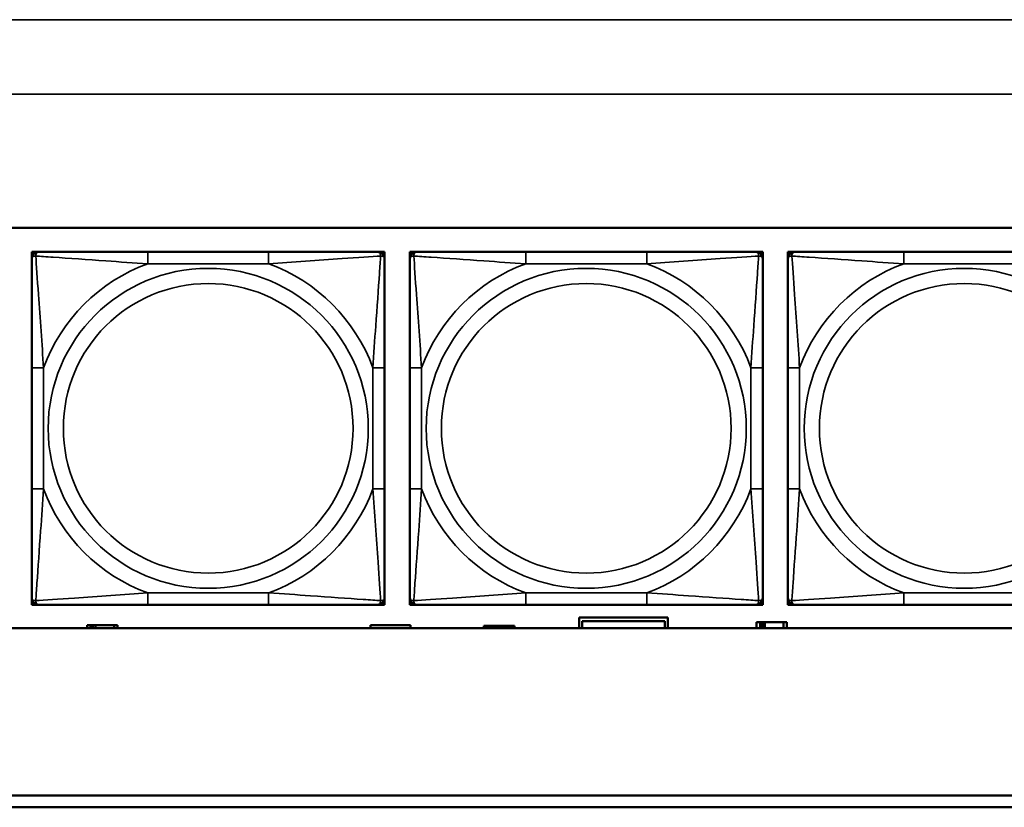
# Model space of a CAD drawing. Header units: inches. Extents: x 0.2 to 58.8, y 1.7 to 68.8.
# Tile 157 of 256: x 24.2 to 25.8, y 59 to 60.3. Entities that reach past the tile are written whole.
import ezdxf

# ---------------------------------------------------------------- set-up
doc = ezdxf.new("R2010")
doc.units = ezdxf.units.IN
doc.header["$MEASUREMENT"] = 0
doc.layers.add('Visible (ANSI)', color=7, linetype='Continuous', lineweight=50)
doc.layers.add('Visible Narrow (ANSI)', color=7, linetype='Continuous', lineweight=35)

msp = doc.modelspace()

# ---------------------------------------------------------------- linework, layer by layer
at = {"layer": 'Visible (ANSI)'}
for p, q in [((22.2594, 59.9366), (27.3578, 59.9366)), ((24.1971, 59.896), (24.203, 59.896)), ((24.1971, 59.8901), (24.1971, 59.896)), ((24.1971, 59.8842), (24.1971, 59.8901)), ((24.203, 59.896), (24.2089, 59.896)), ((24.5935, 59.896), (24.3912, 59.896)), ((24.7758, 59.896), (24.7817, 59.896)), ((24.7817, 59.896), (24.7876, 59.896)), ((24.7876, 59.896), (24.7876, 59.8901)), ((24.7876, 59.8901), (24.7876, 59.8842)), ((24.8296, 59.896), (24.8356, 59.896)), ((24.8296, 59.8901), (24.8296, 59.896)), ((24.8296, 59.8842), (24.8296, 59.8901)), ((24.8356, 59.896), (24.8415, 59.896)), ((25.2261, 59.896), (25.0238, 59.896)), ((25.4084, 59.896), (25.4143, 59.896)), ((25.4143, 59.896), (25.4202, 59.896)), ((25.4202, 59.896), (25.4202, 59.8901)), ((25.4202, 59.8901), (25.4202, 59.8842)), ((25.4622, 59.896), (25.4681, 59.896)), ((25.4622, 59.8901), (25.4622, 59.896)), ((25.4622, 59.8842), (25.4622, 59.8901)), ((25.4681, 59.896), (25.474, 59.896)), ((25.8586, 59.896), (25.6563, 59.896)), ((24.1971, 59.7018), (24.1971, 59.4995)), ((24.7876, 59.4995), (24.7876, 59.7018)), ((24.8296, 59.7018), (24.8296, 59.4995)), ((25.4202, 59.4995), (25.4202, 59.7018)), ((25.4622, 59.7018), (25.4622, 59.4995)), ((24.1971, 59.3113), (24.1971, 59.3172)), ((24.1971, 59.3054), (24.1971, 59.3113)), ((24.7876, 59.3172), (24.7876, 59.3113)), ((24.7876, 59.3113), (24.7876, 59.3054)), ((24.8296, 59.3113), (24.8296, 59.3172)), ((24.8296, 59.3054), (24.8296, 59.3113)), ((25.4202, 59.3172), (25.4202, 59.3113)), ((25.4202, 59.3113), (25.4202, 59.3054)), ((25.4622, 59.3113), (25.4622, 59.3172)), ((25.4622, 59.3054), (25.4622, 59.3113)), ((24.203, 59.3054), (24.1971, 59.3054)), ((24.2089, 59.3054), (24.203, 59.3054)), ((24.3912, 59.3054), (24.5935, 59.3054)), ((24.7817, 59.3054), (24.7758, 59.3054)), ((24.7876, 59.3054), (24.7817, 59.3054)), ((24.8356, 59.3054), (24.8296, 59.3054)), ((24.8415, 59.3054), (24.8356, 59.3054)), ((25.0238, 59.3054), (25.2261, 59.3054)), ((25.4143, 59.3054), (25.4084, 59.3054)), ((25.4202, 59.3054), (25.4143, 59.3054)), ((25.4681, 59.3054), (25.4622, 59.3054)), ((25.474, 59.3054), (25.4681, 59.3054)), ((25.6563, 59.3054), (25.8586, 59.3054)), ((25.1133, 59.266), (25.1133, 59.2838)), ((25.1133, 59.2838), (25.2613, 59.2838)), ((25.2562, 59.2779), (25.1184, 59.2779)), ((25.1184, 59.2779), (25.1184, 59.266)), ((25.2562, 59.266), (25.2562, 59.2779)), ((25.2613, 59.2838), (25.2613, 59.266)), ((27.3578, 59.266), (22.2594, 59.266)), ((24.2957, 59.2713), (24.2898, 59.2713)), ((24.2898, 59.2713), (24.2898, 59.266)), ((24.2957, 59.2713), (24.2996, 59.2713)), ((24.2957, 59.266), (24.2957, 59.2713)), ((24.2996, 59.266), (24.2996, 59.2713)), ((24.2996, 59.2713), (24.3037, 59.2713)), ((24.3037, 59.2713), (24.3037, 59.266)), ((24.3037, 59.2713), (24.335, 59.2713)), ((24.335, 59.2713), (24.335, 59.266)), ((24.3408, 59.2713), (24.335, 59.2713)), ((24.3408, 59.266), (24.3408, 59.2713)), ((24.7638, 59.266), (24.7638, 59.2713)), ((24.7638, 59.2713), (24.8308, 59.2713)), ((24.8308, 59.2713), (24.8308, 59.266)), ((24.9597, 59.2703), (24.9538, 59.2703)), ((24.9538, 59.2703), (24.9538, 59.266)), ((24.9597, 59.2703), (24.9636, 59.2703)), ((24.9597, 59.266), (24.9597, 59.2703)), ((24.9636, 59.266), (24.9636, 59.2703)), ((24.9636, 59.2703), (24.9677, 59.2703)), ((24.9677, 59.2703), (24.9677, 59.266)), ((24.9677, 59.2703), (24.999, 59.2703)), ((24.999, 59.2703), (24.999, 59.266)), ((25.0048, 59.2703), (24.999, 59.2703)), ((25.0048, 59.266), (25.0048, 59.2703)), ((25.4157, 59.2763), (25.4098, 59.2763)), ((25.4098, 59.2763), (25.4098, 59.266)), ((25.4157, 59.2763), (25.4196, 59.2763)), ((25.4157, 59.266), (25.4157, 59.2763)), ((25.4196, 59.266), (25.4196, 59.2763)), ((25.4196, 59.2763), (25.4237, 59.2763)), ((25.4237, 59.2763), (25.4237, 59.266)), ((25.4237, 59.2763), (25.455, 59.2763)), ((25.455, 59.2763), (25.455, 59.266)), ((25.4608, 59.2763), (25.455, 59.2763)), ((25.4608, 59.266), (25.4608, 59.2763)), ((22.2594, 58.9863), (29.6465, 58.9863)), ((29.6465, 58.9663), (22.2594, 58.9663))]:
    msp.add_line(p, q, dxfattribs=at)
for centre, radius, start, end in [((24.203, 59.8901), 0.00591, 90, 180), ((24.2089, 59.8842), 0.0118, 90, 180), ((24.7758, 59.8842), 0.0118, 0, 90), ((24.7817, 59.8901), 0.00591, 0, 90), ((24.8356, 59.8901), 0.00591, 90, 180), ((24.8415, 59.8842), 0.0118, 90, 180), ((25.4084, 59.8842), 0.0118, 0, 90), ((25.4143, 59.8901), 0.00591, 0, 90), ((25.4681, 59.8901), 0.00591, 90, 180), ((25.474, 59.8842), 0.0118, 90, 180), ((24.2089, 59.3172), 0.0118, 180, 270), ((24.203, 59.3113), 0.00591, 180, 270), ((24.7758, 59.3172), 0.0118, 270, 0), ((24.7817, 59.3113), 0.00591, 270, 0), ((24.8415, 59.3172), 0.0118, 180, 270), ((24.8356, 59.3113), 0.00591, 180, 270), ((25.4084, 59.3172), 0.0118, 270, 0), ((25.4143, 59.3113), 0.00591, 270, 0), ((25.474, 59.3172), 0.0118, 180, 270), ((25.4681, 59.3113), 0.00591, 180, 270)]:
    msp.add_arc(centre, radius, start, end, dxfattribs=at)
for points, knots in [([(24.3912, 59.896), (24.3676, 59.896), (24.3436, 59.896), (24.3202, 59.896), (24.2895, 59.896), (24.2587, 59.896), (24.2354, 59.896), (24.2234, 59.896), (24.2138, 59.896), (24.2089, 59.896)], [0.2569537, 0.2569537, 0.2569537, 0.2569537, 0.4371919, 0.4371919, 0.4371919, 0.6739428, 0.6739428, 0.6739428, 0.7963818, 0.7963818, 0.7963818, 0.7963818]), ([(24.7758, 59.896), (24.7701, 59.896), (24.7576, 59.896), (24.7424, 59.896), (24.719, 59.896), (24.6898, 59.896), (24.6608, 59.896), (24.6386, 59.896), (24.6159, 59.896), (24.5935, 59.896)], [-0.7968224, -0.7968224, -0.7968224, -0.7968224, -0.6514613, -0.6514613, -0.6514613, -0.427691, -0.427691, -0.427691, -0.2569517, -0.2569517, -0.2569517, -0.2569517]), ([(25.0238, 59.896), (25.0001, 59.896), (24.9761, 59.896), (24.9528, 59.896), (24.9221, 59.896), (24.8912, 59.896), (24.868, 59.896), (24.8559, 59.896), (24.8463, 59.896), (24.8415, 59.896)], [0.2569537, 0.2569537, 0.2569537, 0.2569537, 0.4371919, 0.4371919, 0.4371919, 0.6739428, 0.6739428, 0.6739428, 0.7963818, 0.7963818, 0.7963818, 0.7963818]), ([(25.4084, 59.896), (25.4027, 59.896), (25.3902, 59.896), (25.3749, 59.896), (25.3515, 59.896), (25.3224, 59.896), (25.2933, 59.896), (25.2711, 59.896), (25.2485, 59.896), (25.2261, 59.896)], [-0.7968224, -0.7968224, -0.7968224, -0.7968224, -0.6514613, -0.6514613, -0.6514613, -0.427691, -0.427691, -0.427691, -0.2569517, -0.2569517, -0.2569517, -0.2569517]), ([(25.6563, 59.896), (25.6327, 59.896), (25.6087, 59.896), (25.5853, 59.896), (25.5546, 59.896), (25.5238, 59.896), (25.5005, 59.896), (25.4885, 59.896), (25.4789, 59.896), (25.474, 59.896)], [0.2569537, 0.2569537, 0.2569537, 0.2569537, 0.4371919, 0.4371919, 0.4371919, 0.6739428, 0.6739428, 0.6739428, 0.7963818, 0.7963818, 0.7963818, 0.7963818]), ([(24.1971, 59.8842), (24.1971, 59.8784), (24.1971, 59.8659), (24.1971, 59.8507), (24.1971, 59.8273), (24.1971, 59.7982), (24.1971, 59.7691), (24.1971, 59.7469), (24.1971, 59.7243), (24.1971, 59.7018)], [-0.7968224, -0.7968224, -0.7968224, -0.7968224, -0.6514613, -0.6514613, -0.6514613, -0.427691, -0.427691, -0.427691, -0.2569517, -0.2569517, -0.2569517, -0.2569517]), ([(24.7876, 59.7018), (24.7876, 59.7255), (24.7876, 59.7495), (24.7876, 59.7729), (24.7876, 59.8035), (24.7876, 59.8344), (24.7876, 59.8577), (24.7876, 59.8697), (24.7876, 59.8793), (24.7876, 59.8842)], [0.2569537, 0.2569537, 0.2569537, 0.2569537, 0.4371919, 0.4371919, 0.4371919, 0.6739428, 0.6739428, 0.6739428, 0.7963818, 0.7963818, 0.7963818, 0.7963818]), ([(24.8296, 59.8842), (24.8296, 59.8784), (24.8296, 59.8659), (24.8296, 59.8507), (24.8296, 59.8273), (24.8296, 59.7982), (24.8296, 59.7691), (24.8296, 59.7469), (24.8296, 59.7243), (24.8296, 59.7018)], [-0.7968224, -0.7968224, -0.7968224, -0.7968224, -0.6514613, -0.6514613, -0.6514613, -0.427691, -0.427691, -0.427691, -0.2569517, -0.2569517, -0.2569517, -0.2569517]), ([(25.4202, 59.7018), (25.4202, 59.7255), (25.4202, 59.7495), (25.4202, 59.7729), (25.4202, 59.8035), (25.4202, 59.8344), (25.4202, 59.8577), (25.4202, 59.8697), (25.4202, 59.8793), (25.4202, 59.8842)], [0.2569537, 0.2569537, 0.2569537, 0.2569537, 0.4371919, 0.4371919, 0.4371919, 0.6739428, 0.6739428, 0.6739428, 0.7963818, 0.7963818, 0.7963818, 0.7963818]), ([(25.4622, 59.8842), (25.4622, 59.8784), (25.4622, 59.8659), (25.4622, 59.8507), (25.4622, 59.8273), (25.4622, 59.7982), (25.4622, 59.7691), (25.4622, 59.7469), (25.4622, 59.7243), (25.4622, 59.7018)], [-0.7968224, -0.7968224, -0.7968224, -0.7968224, -0.6514613, -0.6514613, -0.6514613, -0.427691, -0.427691, -0.427691, -0.2569517, -0.2569517, -0.2569517, -0.2569517]), ([(24.1971, 59.4995), (24.1971, 59.4759), (24.1971, 59.4519), (24.1971, 59.4285), (24.1971, 59.3978), (24.1971, 59.367), (24.1971, 59.3437), (24.1971, 59.3317), (24.1971, 59.3221), (24.1971, 59.3172)], [0.2569537, 0.2569537, 0.2569537, 0.2569537, 0.4371919, 0.4371919, 0.4371919, 0.6739428, 0.6739428, 0.6739428, 0.7963818, 0.7963818, 0.7963818, 0.7963818]), ([(24.7876, 59.3172), (24.7876, 59.323), (24.7876, 59.3355), (24.7876, 59.3507), (24.7876, 59.3741), (24.7876, 59.4032), (24.7876, 59.4323), (24.7876, 59.4545), (24.7876, 59.4771), (24.7876, 59.4995)], [-0.7968224, -0.7968224, -0.7968224, -0.7968224, -0.6514613, -0.6514613, -0.6514613, -0.427691, -0.427691, -0.427691, -0.2569517, -0.2569517, -0.2569517, -0.2569517]), ([(24.8296, 59.4995), (24.8296, 59.4759), (24.8296, 59.4519), (24.8296, 59.4285), (24.8296, 59.3978), (24.8296, 59.367), (24.8296, 59.3437), (24.8296, 59.3317), (24.8296, 59.3221), (24.8296, 59.3172)], [0.2569537, 0.2569537, 0.2569537, 0.2569537, 0.4371919, 0.4371919, 0.4371919, 0.6739428, 0.6739428, 0.6739428, 0.7963818, 0.7963818, 0.7963818, 0.7963818]), ([(25.4202, 59.3172), (25.4202, 59.323), (25.4202, 59.3355), (25.4202, 59.3507), (25.4202, 59.3741), (25.4202, 59.4032), (25.4202, 59.4323), (25.4202, 59.4545), (25.4202, 59.4771), (25.4202, 59.4995)], [-0.7968224, -0.7968224, -0.7968224, -0.7968224, -0.6514613, -0.6514613, -0.6514613, -0.427691, -0.427691, -0.427691, -0.2569517, -0.2569517, -0.2569517, -0.2569517]), ([(25.4622, 59.4995), (25.4622, 59.4759), (25.4622, 59.4519), (25.4622, 59.4285), (25.4622, 59.3978), (25.4622, 59.367), (25.4622, 59.3437), (25.4622, 59.3317), (25.4622, 59.3221), (25.4622, 59.3172)], [0.2569537, 0.2569537, 0.2569537, 0.2569537, 0.4371919, 0.4371919, 0.4371919, 0.6739428, 0.6739428, 0.6739428, 0.7963818, 0.7963818, 0.7963818, 0.7963818]), ([(24.2089, 59.3054), (24.2146, 59.3054), (24.2271, 59.3054), (24.2423, 59.3054), (24.2658, 59.3054), (24.2949, 59.3054), (24.324, 59.3054), (24.3462, 59.3054), (24.3688, 59.3054), (24.3912, 59.3054)], [-0.7968224, -0.7968224, -0.7968224, -0.7968224, -0.6514613, -0.6514613, -0.6514613, -0.427691, -0.427691, -0.427691, -0.2569517, -0.2569517, -0.2569517, -0.2569517]), ([(24.5935, 59.3054), (24.6172, 59.3054), (24.6412, 59.3054), (24.6645, 59.3054), (24.6952, 59.3054), (24.7261, 59.3054), (24.7493, 59.3054), (24.7614, 59.3054), (24.771, 59.3054), (24.7758, 59.3054)], [0.2569537, 0.2569537, 0.2569537, 0.2569537, 0.4371919, 0.4371919, 0.4371919, 0.6739428, 0.6739428, 0.6739428, 0.7963818, 0.7963818, 0.7963818, 0.7963818]), ([(24.8415, 59.3054), (24.8472, 59.3054), (24.8597, 59.3054), (24.8749, 59.3054), (24.8983, 59.3054), (24.9274, 59.3054), (24.9565, 59.3054), (24.9787, 59.3054), (25.0014, 59.3054), (25.0238, 59.3054)], [-0.7968224, -0.7968224, -0.7968224, -0.7968224, -0.6514613, -0.6514613, -0.6514613, -0.427691, -0.427691, -0.427691, -0.2569517, -0.2569517, -0.2569517, -0.2569517]), ([(25.2261, 59.3054), (25.2497, 59.3054), (25.2737, 59.3054), (25.2971, 59.3054), (25.3278, 59.3054), (25.3586, 59.3054), (25.3819, 59.3054), (25.3939, 59.3054), (25.4035, 59.3054), (25.4084, 59.3054)], [0.2569537, 0.2569537, 0.2569537, 0.2569537, 0.4371919, 0.4371919, 0.4371919, 0.6739428, 0.6739428, 0.6739428, 0.7963818, 0.7963818, 0.7963818, 0.7963818]), ([(25.474, 59.3054), (25.4797, 59.3054), (25.4922, 59.3054), (25.5074, 59.3054), (25.5309, 59.3054), (25.56, 59.3054), (25.5891, 59.3054), (25.6113, 59.3054), (25.6339, 59.3054), (25.6563, 59.3054)], [-0.7968224, -0.7968224, -0.7968224, -0.7968224, -0.6514613, -0.6514613, -0.6514613, -0.427691, -0.427691, -0.427691, -0.2569517, -0.2569517, -0.2569517, -0.2569517])]:
    msp.add_open_spline(points, degree=3, knots=knots, dxfattribs=at)
at = {"layer": 'Visible Narrow (ANSI)'}
for p, q in [((21.4369, 60.2848), (53.1829, 60.2848)), ((53.1829, 60.16), (21.4369, 60.16)), ((24.3912, 59.896), (24.3912, 59.8763)), ((24.5935, 59.896), (24.5935, 59.8763)), ((25.0238, 59.896), (25.0238, 59.8763)), ((25.2261, 59.896), (25.2261, 59.8763)), ((25.6563, 59.896), (25.6563, 59.8763)), ((24.3912, 59.8763), (24.5935, 59.8763)), ((25.0238, 59.8763), (25.2261, 59.8763)), ((25.6563, 59.8763), (25.8586, 59.8763)), ((24.1971, 59.7018), (24.2168, 59.7018)), ((24.2168, 59.4995), (24.2168, 59.7018)), ((24.768, 59.7018), (24.768, 59.4995)), ((24.7876, 59.7018), (24.768, 59.7018)), ((24.8296, 59.7018), (24.8493, 59.7018)), ((24.8493, 59.4995), (24.8493, 59.7018)), ((25.4005, 59.7018), (25.4005, 59.4995)), ((25.4202, 59.7018), (25.4005, 59.7018)), ((25.4622, 59.7018), (25.4819, 59.7018)), ((25.4819, 59.4995), (25.4819, 59.7018)), ((24.1971, 59.4995), (24.2168, 59.4995)), ((24.7876, 59.4995), (24.768, 59.4995)), ((24.8296, 59.4995), (24.8493, 59.4995)), ((25.4202, 59.4995), (25.4005, 59.4995)), ((25.4622, 59.4995), (25.4819, 59.4995)), ((24.5935, 59.3251), (24.3912, 59.3251)), ((24.3912, 59.3054), (24.3912, 59.3251)), ((24.5935, 59.3054), (24.5935, 59.3251)), ((25.2261, 59.3251), (25.0238, 59.3251)), ((25.0238, 59.3054), (25.0238, 59.3251)), ((25.2261, 59.3054), (25.2261, 59.3251)), ((25.8586, 59.3251), (25.6563, 59.3251)), ((25.6563, 59.3054), (25.6563, 59.3251))]:
    msp.add_line(p, q, dxfattribs=at)
for centre, radius in [((24.4924, 59.6007), 0.2678), ((25.1249, 59.6007), 0.2678), ((25.7575, 59.6007), 0.2678), ((24.4924, 59.6007), 0.2424), ((25.1249, 59.6007), 0.2424), ((25.7575, 59.6007), 0.2424)]:
    msp.add_circle(centre, radius, dxfattribs=at)
for centre, start, end in [((24.4924, 59.6007), 110.1547, 159.8453), ((24.4924, 59.6007), 20.1547, 69.8453), ((25.1249, 59.6007), 110.1547, 159.8453), ((25.1249, 59.6007), 20.1547, 69.8453), ((25.7575, 59.6007), 110.1547, 159.8453), ((24.4924, 59.6007), 200.1547, 249.8453), ((24.4924, 59.6007), 290.1547, 339.8453), ((25.1249, 59.6007), 200.1547, 249.8453), ((25.1249, 59.6007), 290.1547, 339.8453), ((25.7575, 59.6007), 200.1547, 249.8453)]:
    msp.add_arc(centre, 0.2936, start, end, dxfattribs=at)
for points, knots in [([(24.1971, 59.8842), (24.1971, 59.8847), (24.1972, 59.8852), (24.1974, 59.8861), (24.1976, 59.8865), (24.198, 59.887), (24.1981, 59.8873), (24.1985, 59.8876), (24.1986, 59.8877), (24.199, 59.888), (24.1993, 59.8882), (24.2002, 59.8886), (24.2009, 59.8889), (24.2024, 59.8891), (24.2031, 59.8891), (24.2039, 59.8891)], [-0.0532704, -0.0532704, -0.0532704, -0.0532704, -0.04377373, -0.04377373, -0.03521335, -0.03521335, -0.02986312, -0.02986312, -0.02651922, -0.02651922, -0.01983142, -0.01983142, -0.00913095, -0.00913095, 0.00023197, 0.00023197, 0.00023197, 0.00023197]), ([(24.2039, 59.8891), (24.2039, 59.89), (24.204, 59.8907), (24.2042, 59.8922), (24.2044, 59.8928), (24.2049, 59.8937), (24.205, 59.8941), (24.2054, 59.8945), (24.2055, 59.8946), (24.2058, 59.8949), (24.206, 59.8951), (24.2066, 59.8955), (24.207, 59.8956), (24.2079, 59.8959), (24.2084, 59.896), (24.2089, 59.896)], [-0.00023197, -0.00023197, -0.00023197, -0.00023197, 0.00913095, 0.00913095, 0.01983142, 0.01983142, 0.02651922, 0.02651922, 0.02986312, 0.02986312, 0.03521335, 0.03521335, 0.04377373, 0.04377373, 0.0532704, 0.0532704, 0.0532704, 0.0532704]), ([(24.2039, 59.8891), (24.2116, 59.8886), (24.2216, 59.888), (24.2587, 59.8855), (24.2904, 59.8832), (24.3446, 59.8793), (24.3679, 59.8777), (24.3912, 59.8763)], [-0.7478145, -0.7478145, -0.7478145, -0.7478145, -0.6493253, -0.6493253, -0.427691, -0.427691, -0.2569537, -0.2569537, -0.2569537, -0.2569537]), ([(24.2168, 59.7018), (24.2144, 59.7423), (24.2111, 59.7847), (24.2065, 59.8503), (24.2049, 59.8748), (24.2039, 59.8891)], [0.2569517, 0.2569517, 0.2569517, 0.2569517, 0.5559983, 0.5559983, 0.7482818, 0.7482818, 0.7482818, 0.7482818]), ([(24.5935, 59.8763), (24.634, 59.8787), (24.6764, 59.882), (24.742, 59.8866), (24.7664, 59.8882), (24.7808, 59.8891)], [0.2569517, 0.2569517, 0.2569517, 0.2569517, 0.5559983, 0.5559983, 0.7482818, 0.7482818, 0.7482818, 0.7482818]), ([(24.7808, 59.8891), (24.7803, 59.8815), (24.7797, 59.8715), (24.7772, 59.8344), (24.7749, 59.8027), (24.771, 59.7484), (24.7694, 59.7252), (24.768, 59.7018)], [-0.7478145, -0.7478145, -0.7478145, -0.7478145, -0.6493253, -0.6493253, -0.427691, -0.427691, -0.2569537, -0.2569537, -0.2569537, -0.2569537]), ([(24.7758, 59.896), (24.7764, 59.896), (24.7769, 59.8959), (24.7778, 59.8956), (24.7781, 59.8955), (24.7787, 59.8951), (24.7789, 59.8949), (24.7792, 59.8946), (24.7794, 59.8945), (24.7797, 59.8941), (24.7799, 59.8937), (24.7803, 59.8928), (24.7805, 59.8922), (24.7808, 59.8907), (24.7808, 59.89), (24.7808, 59.8891)], [-0.0532704, -0.0532704, -0.0532704, -0.0532704, -0.04377373, -0.04377373, -0.03521335, -0.03521335, -0.02986312, -0.02986312, -0.02651922, -0.02651922, -0.01983142, -0.01983142, -0.00913095, -0.00913095, 0.00023197, 0.00023197, 0.00023197, 0.00023197]), ([(24.7808, 59.8891), (24.7816, 59.8891), (24.7824, 59.8891), (24.7838, 59.8889), (24.7845, 59.8886), (24.7854, 59.8882), (24.7857, 59.888), (24.7862, 59.8877), (24.7863, 59.8876), (24.7866, 59.8873), (24.7868, 59.887), (24.7871, 59.8865), (24.7873, 59.8861), (24.7876, 59.8852), (24.7876, 59.8847), (24.7876, 59.8842)], [-0.00023197, -0.00023197, -0.00023197, -0.00023197, 0.00913095, 0.00913095, 0.01983142, 0.01983142, 0.02651922, 0.02651922, 0.02986312, 0.02986312, 0.03521335, 0.03521335, 0.04377373, 0.04377373, 0.0532704, 0.0532704, 0.0532704, 0.0532704]), ([(24.8296, 59.8842), (24.8296, 59.8847), (24.8297, 59.8852), (24.83, 59.8861), (24.8301, 59.8865), (24.8305, 59.887), (24.8307, 59.8873), (24.831, 59.8876), (24.8311, 59.8877), (24.8316, 59.888), (24.8319, 59.8882), (24.8328, 59.8886), (24.8335, 59.8889), (24.8349, 59.8891), (24.8357, 59.8891), (24.8365, 59.8891)], [-0.0532704, -0.0532704, -0.0532704, -0.0532704, -0.04377373, -0.04377373, -0.03521335, -0.03521335, -0.02986312, -0.02986312, -0.02651922, -0.02651922, -0.01983142, -0.01983142, -0.00913095, -0.00913095, 0.00023197, 0.00023197, 0.00023197, 0.00023197]), ([(24.8365, 59.8891), (24.8365, 59.89), (24.8365, 59.8907), (24.8368, 59.8922), (24.837, 59.8928), (24.8374, 59.8937), (24.8376, 59.8941), (24.8379, 59.8945), (24.838, 59.8946), (24.8384, 59.8949), (24.8386, 59.8951), (24.8391, 59.8955), (24.8395, 59.8956), (24.8404, 59.8959), (24.8409, 59.896), (24.8415, 59.896)], [-0.00023197, -0.00023197, -0.00023197, -0.00023197, 0.00913095, 0.00913095, 0.01983142, 0.01983142, 0.02651922, 0.02651922, 0.02986312, 0.02986312, 0.03521335, 0.03521335, 0.04377373, 0.04377373, 0.0532704, 0.0532704, 0.0532704, 0.0532704]), ([(24.8365, 59.8891), (24.8441, 59.8886), (24.8542, 59.888), (24.8912, 59.8855), (24.9229, 59.8832), (24.9772, 59.8793), (25.0004, 59.8777), (25.0238, 59.8763)], [-0.7478145, -0.7478145, -0.7478145, -0.7478145, -0.6493253, -0.6493253, -0.427691, -0.427691, -0.2569537, -0.2569537, -0.2569537, -0.2569537]), ([(24.8493, 59.7018), (24.8469, 59.7423), (24.8436, 59.7847), (24.839, 59.8503), (24.8374, 59.8748), (24.8365, 59.8891)], [0.2569517, 0.2569517, 0.2569517, 0.2569517, 0.5559983, 0.5559983, 0.7482818, 0.7482818, 0.7482818, 0.7482818]), ([(25.2261, 59.8763), (25.2665, 59.8787), (25.3089, 59.882), (25.3746, 59.8866), (25.399, 59.8882), (25.4133, 59.8891)], [0.2569517, 0.2569517, 0.2569517, 0.2569517, 0.5559983, 0.5559983, 0.7482818, 0.7482818, 0.7482818, 0.7482818]), ([(25.4133, 59.8891), (25.4129, 59.8815), (25.4122, 59.8715), (25.4097, 59.8344), (25.4074, 59.8027), (25.4036, 59.7484), (25.4019, 59.7252), (25.4005, 59.7018)], [-0.7478145, -0.7478145, -0.7478145, -0.7478145, -0.6493253, -0.6493253, -0.427691, -0.427691, -0.2569537, -0.2569537, -0.2569537, -0.2569537]), ([(25.4084, 59.896), (25.4089, 59.896), (25.4094, 59.8959), (25.4103, 59.8956), (25.4107, 59.8955), (25.4113, 59.8951), (25.4115, 59.8949), (25.4118, 59.8946), (25.4119, 59.8945), (25.4122, 59.8941), (25.4124, 59.8937), (25.4129, 59.8928), (25.4131, 59.8922), (25.4133, 59.8907), (25.4134, 59.89), (25.4133, 59.8891)], [-0.0532704, -0.0532704, -0.0532704, -0.0532704, -0.04377373, -0.04377373, -0.03521335, -0.03521335, -0.02986312, -0.02986312, -0.02651922, -0.02651922, -0.01983142, -0.01983142, -0.00913095, -0.00913095, 0.00023197, 0.00023197, 0.00023197, 0.00023197]), ([(25.4133, 59.8891), (25.4142, 59.8891), (25.4149, 59.8891), (25.4164, 59.8889), (25.417, 59.8886), (25.418, 59.8882), (25.4183, 59.888), (25.4187, 59.8877), (25.4188, 59.8876), (25.4191, 59.8873), (25.4193, 59.887), (25.4197, 59.8865), (25.4199, 59.8861), (25.4201, 59.8852), (25.4202, 59.8847), (25.4202, 59.8842)], [-0.00023197, -0.00023197, -0.00023197, -0.00023197, 0.00913095, 0.00913095, 0.01983142, 0.01983142, 0.02651922, 0.02651922, 0.02986312, 0.02986312, 0.03521335, 0.03521335, 0.04377373, 0.04377373, 0.0532704, 0.0532704, 0.0532704, 0.0532704]), ([(25.4622, 59.8842), (25.4622, 59.8847), (25.4623, 59.8852), (25.4625, 59.8861), (25.4627, 59.8865), (25.4631, 59.887), (25.4632, 59.8873), (25.4636, 59.8876), (25.4637, 59.8877), (25.4641, 59.888), (25.4644, 59.8882), (25.4653, 59.8886), (25.466, 59.8889), (25.4675, 59.8891), (25.4682, 59.8891), (25.469, 59.8891)], [-0.0532704, -0.0532704, -0.0532704, -0.0532704, -0.04377373, -0.04377373, -0.03521335, -0.03521335, -0.02986312, -0.02986312, -0.02651922, -0.02651922, -0.01983142, -0.01983142, -0.00913095, -0.00913095, 0.00023197, 0.00023197, 0.00023197, 0.00023197]), ([(25.469, 59.8891), (25.469, 59.89), (25.4691, 59.8907), (25.4693, 59.8922), (25.4695, 59.8928), (25.47, 59.8937), (25.4701, 59.8941), (25.4705, 59.8945), (25.4706, 59.8946), (25.4709, 59.8949), (25.4711, 59.8951), (25.4717, 59.8955), (25.4721, 59.8956), (25.473, 59.8959), (25.4735, 59.896), (25.474, 59.896)], [-0.00023197, -0.00023197, -0.00023197, -0.00023197, 0.00913095, 0.00913095, 0.01983142, 0.01983142, 0.02651922, 0.02651922, 0.02986312, 0.02986312, 0.03521335, 0.03521335, 0.04377373, 0.04377373, 0.0532704, 0.0532704, 0.0532704, 0.0532704]), ([(25.469, 59.8891), (25.4767, 59.8886), (25.4867, 59.888), (25.5238, 59.8855), (25.5555, 59.8832), (25.6097, 59.8793), (25.633, 59.8777), (25.6563, 59.8763)], [-0.7478145, -0.7478145, -0.7478145, -0.7478145, -0.6493253, -0.6493253, -0.427691, -0.427691, -0.2569537, -0.2569537, -0.2569537, -0.2569537]), ([(25.4819, 59.7018), (25.4795, 59.7423), (25.4762, 59.7847), (25.4716, 59.8503), (25.47, 59.8748), (25.469, 59.8891)], [0.2569517, 0.2569517, 0.2569517, 0.2569517, 0.5559983, 0.5559983, 0.7482818, 0.7482818, 0.7482818, 0.7482818]), ([(24.2039, 59.3123), (24.2044, 59.3199), (24.2051, 59.3299), (24.2076, 59.367), (24.2098, 59.3987), (24.2137, 59.4529), (24.2154, 59.4762), (24.2168, 59.4995)], [-0.7478145, -0.7478145, -0.7478145, -0.7478145, -0.6493253, -0.6493253, -0.427691, -0.427691, -0.2569537, -0.2569537, -0.2569537, -0.2569537]), ([(24.768, 59.4995), (24.7704, 59.4591), (24.7737, 59.4167), (24.7783, 59.351), (24.7799, 59.3266), (24.7808, 59.3123)], [0.2569517, 0.2569517, 0.2569517, 0.2569517, 0.5559983, 0.5559983, 0.7482818, 0.7482818, 0.7482818, 0.7482818]), ([(24.8365, 59.3123), (24.837, 59.3199), (24.8376, 59.3299), (24.8401, 59.367), (24.8424, 59.3987), (24.8463, 59.4529), (24.8479, 59.4762), (24.8493, 59.4995)], [-0.7478145, -0.7478145, -0.7478145, -0.7478145, -0.6493253, -0.6493253, -0.427691, -0.427691, -0.2569537, -0.2569537, -0.2569537, -0.2569537]), ([(25.4005, 59.4995), (25.4029, 59.4591), (25.4062, 59.4167), (25.4108, 59.351), (25.4124, 59.3266), (25.4133, 59.3123)], [0.2569517, 0.2569517, 0.2569517, 0.2569517, 0.5559983, 0.5559983, 0.7482818, 0.7482818, 0.7482818, 0.7482818]), ([(25.469, 59.3123), (25.4695, 59.3199), (25.4702, 59.3299), (25.4727, 59.367), (25.4749, 59.3987), (25.4788, 59.4529), (25.4805, 59.4762), (25.4819, 59.4995)], [-0.7478145, -0.7478145, -0.7478145, -0.7478145, -0.6493253, -0.6493253, -0.427691, -0.427691, -0.2569537, -0.2569537, -0.2569537, -0.2569537]), ([(24.2039, 59.3123), (24.2031, 59.3123), (24.2024, 59.3123), (24.2009, 59.3125), (24.2002, 59.3127), (24.1993, 59.3132), (24.199, 59.3134), (24.1986, 59.3137), (24.1985, 59.3138), (24.1981, 59.3141), (24.198, 59.3143), (24.1976, 59.3149), (24.1974, 59.3153), (24.1972, 59.3162), (24.1971, 59.3167), (24.1971, 59.3172)], [-0.00023197, -0.00023197, -0.00023197, -0.00023197, 0.00913095, 0.00913095, 0.01983142, 0.01983142, 0.02651922, 0.02651922, 0.02986312, 0.02986312, 0.03521335, 0.03521335, 0.04377373, 0.04377373, 0.0532704, 0.0532704, 0.0532704, 0.0532704]), ([(24.3912, 59.3251), (24.3507, 59.3227), (24.3084, 59.3194), (24.2427, 59.3148), (24.2183, 59.3132), (24.2039, 59.3123)], [0.2569517, 0.2569517, 0.2569517, 0.2569517, 0.5559983, 0.5559983, 0.7482818, 0.7482818, 0.7482818, 0.7482818]), ([(24.2089, 59.3054), (24.2084, 59.3054), (24.2079, 59.3055), (24.207, 59.3057), (24.2066, 59.3059), (24.206, 59.3063), (24.2058, 59.3065), (24.2055, 59.3068), (24.2054, 59.3069), (24.205, 59.3073), (24.2049, 59.3076), (24.2044, 59.3086), (24.2042, 59.3092), (24.204, 59.3107), (24.2039, 59.3114), (24.2039, 59.3123)], [-0.0532704, -0.0532704, -0.0532704, -0.0532704, -0.04377373, -0.04377373, -0.03521335, -0.03521335, -0.02986312, -0.02986312, -0.02651922, -0.02651922, -0.01983142, -0.01983142, -0.00913095, -0.00913095, 0.00023197, 0.00023197, 0.00023197, 0.00023197]), ([(24.7808, 59.3123), (24.7731, 59.3128), (24.7631, 59.3134), (24.7261, 59.3159), (24.6944, 59.3182), (24.6401, 59.3221), (24.6169, 59.3237), (24.5935, 59.3251)], [-0.7478145, -0.7478145, -0.7478145, -0.7478145, -0.6493253, -0.6493253, -0.427691, -0.427691, -0.2569537, -0.2569537, -0.2569537, -0.2569537]), ([(24.7808, 59.3123), (24.7808, 59.3114), (24.7808, 59.3107), (24.7805, 59.3092), (24.7803, 59.3086), (24.7799, 59.3076), (24.7797, 59.3073), (24.7794, 59.3069), (24.7792, 59.3068), (24.7789, 59.3065), (24.7787, 59.3063), (24.7781, 59.3059), (24.7778, 59.3057), (24.7769, 59.3055), (24.7764, 59.3054), (24.7758, 59.3054)], [-0.00023197, -0.00023197, -0.00023197, -0.00023197, 0.00913095, 0.00913095, 0.01983142, 0.01983142, 0.02651922, 0.02651922, 0.02986312, 0.02986312, 0.03521335, 0.03521335, 0.04377373, 0.04377373, 0.0532704, 0.0532704, 0.0532704, 0.0532704]), ([(24.7876, 59.3172), (24.7876, 59.3167), (24.7876, 59.3162), (24.7873, 59.3153), (24.7871, 59.3149), (24.7868, 59.3143), (24.7866, 59.3141), (24.7863, 59.3138), (24.7862, 59.3137), (24.7857, 59.3134), (24.7854, 59.3132), (24.7845, 59.3127), (24.7838, 59.3125), (24.7824, 59.3123), (24.7816, 59.3123), (24.7808, 59.3123)], [-0.0532704, -0.0532704, -0.0532704, -0.0532704, -0.04377373, -0.04377373, -0.03521335, -0.03521335, -0.02986312, -0.02986312, -0.02651922, -0.02651922, -0.01983142, -0.01983142, -0.00913095, -0.00913095, 0.00023197, 0.00023197, 0.00023197, 0.00023197]), ([(24.8365, 59.3123), (24.8357, 59.3123), (24.8349, 59.3123), (24.8335, 59.3125), (24.8328, 59.3127), (24.8319, 59.3132), (24.8316, 59.3134), (24.8311, 59.3137), (24.831, 59.3138), (24.8307, 59.3141), (24.8305, 59.3143), (24.8301, 59.3149), (24.83, 59.3153), (24.8297, 59.3162), (24.8296, 59.3167), (24.8296, 59.3172)], [-0.00023197, -0.00023197, -0.00023197, -0.00023197, 0.00913095, 0.00913095, 0.01983142, 0.01983142, 0.02651922, 0.02651922, 0.02986312, 0.02986312, 0.03521335, 0.03521335, 0.04377373, 0.04377373, 0.0532704, 0.0532704, 0.0532704, 0.0532704]), ([(25.0238, 59.3251), (24.9833, 59.3227), (24.9409, 59.3194), (24.8753, 59.3148), (24.8509, 59.3132), (24.8365, 59.3123)], [0.2569517, 0.2569517, 0.2569517, 0.2569517, 0.5559983, 0.5559983, 0.7482818, 0.7482818, 0.7482818, 0.7482818]), ([(24.8415, 59.3054), (24.8409, 59.3054), (24.8404, 59.3055), (24.8395, 59.3057), (24.8391, 59.3059), (24.8386, 59.3063), (24.8384, 59.3065), (24.838, 59.3068), (24.8379, 59.3069), (24.8376, 59.3073), (24.8374, 59.3076), (24.837, 59.3086), (24.8368, 59.3092), (24.8365, 59.3107), (24.8365, 59.3114), (24.8365, 59.3123)], [-0.0532704, -0.0532704, -0.0532704, -0.0532704, -0.04377373, -0.04377373, -0.03521335, -0.03521335, -0.02986312, -0.02986312, -0.02651922, -0.02651922, -0.01983142, -0.01983142, -0.00913095, -0.00913095, 0.00023197, 0.00023197, 0.00023197, 0.00023197]), ([(25.4133, 59.3123), (25.4057, 59.3128), (25.3957, 59.3134), (25.3586, 59.3159), (25.3269, 59.3182), (25.2727, 59.3221), (25.2494, 59.3237), (25.2261, 59.3251)], [-0.7478145, -0.7478145, -0.7478145, -0.7478145, -0.6493253, -0.6493253, -0.427691, -0.427691, -0.2569537, -0.2569537, -0.2569537, -0.2569537]), ([(25.4133, 59.3123), (25.4134, 59.3114), (25.4133, 59.3107), (25.4131, 59.3092), (25.4129, 59.3086), (25.4124, 59.3076), (25.4122, 59.3073), (25.4119, 59.3069), (25.4118, 59.3068), (25.4115, 59.3065), (25.4113, 59.3063), (25.4107, 59.3059), (25.4103, 59.3057), (25.4094, 59.3055), (25.4089, 59.3054), (25.4084, 59.3054)], [-0.00023197, -0.00023197, -0.00023197, -0.00023197, 0.00913095, 0.00913095, 0.01983142, 0.01983142, 0.02651922, 0.02651922, 0.02986312, 0.02986312, 0.03521335, 0.03521335, 0.04377373, 0.04377373, 0.0532704, 0.0532704, 0.0532704, 0.0532704]), ([(25.4202, 59.3172), (25.4202, 59.3167), (25.4201, 59.3162), (25.4199, 59.3153), (25.4197, 59.3149), (25.4193, 59.3143), (25.4191, 59.3141), (25.4188, 59.3138), (25.4187, 59.3137), (25.4183, 59.3134), (25.418, 59.3132), (25.417, 59.3127), (25.4164, 59.3125), (25.4149, 59.3123), (25.4142, 59.3123), (25.4133, 59.3123)], [-0.0532704, -0.0532704, -0.0532704, -0.0532704, -0.04377373, -0.04377373, -0.03521335, -0.03521335, -0.02986312, -0.02986312, -0.02651922, -0.02651922, -0.01983142, -0.01983142, -0.00913095, -0.00913095, 0.00023197, 0.00023197, 0.00023197, 0.00023197]), ([(25.469, 59.3123), (25.4682, 59.3123), (25.4675, 59.3123), (25.466, 59.3125), (25.4653, 59.3127), (25.4644, 59.3132), (25.4641, 59.3134), (25.4637, 59.3137), (25.4636, 59.3138), (25.4632, 59.3141), (25.4631, 59.3143), (25.4627, 59.3149), (25.4625, 59.3153), (25.4623, 59.3162), (25.4622, 59.3167), (25.4622, 59.3172)], [-0.00023197, -0.00023197, -0.00023197, -0.00023197, 0.00913095, 0.00913095, 0.01983142, 0.01983142, 0.02651922, 0.02651922, 0.02986312, 0.02986312, 0.03521335, 0.03521335, 0.04377373, 0.04377373, 0.0532704, 0.0532704, 0.0532704, 0.0532704]), ([(25.6563, 59.3251), (25.6158, 59.3227), (25.5735, 59.3194), (25.5078, 59.3148), (25.4834, 59.3132), (25.469, 59.3123)], [0.2569517, 0.2569517, 0.2569517, 0.2569517, 0.5559983, 0.5559983, 0.7482818, 0.7482818, 0.7482818, 0.7482818]), ([(25.474, 59.3054), (25.4735, 59.3054), (25.473, 59.3055), (25.4721, 59.3057), (25.4717, 59.3059), (25.4711, 59.3063), (25.4709, 59.3065), (25.4706, 59.3068), (25.4705, 59.3069), (25.4701, 59.3073), (25.47, 59.3076), (25.4695, 59.3086), (25.4693, 59.3092), (25.4691, 59.3107), (25.469, 59.3114), (25.469, 59.3123)], [-0.0532704, -0.0532704, -0.0532704, -0.0532704, -0.04377373, -0.04377373, -0.03521335, -0.03521335, -0.02986312, -0.02986312, -0.02651922, -0.02651922, -0.01983142, -0.01983142, -0.00913095, -0.00913095, 0.00023197, 0.00023197, 0.00023197, 0.00023197])]:
    msp.add_open_spline(points, degree=3, knots=knots, dxfattribs=at)

doc.saveas('drawing.dxf')
